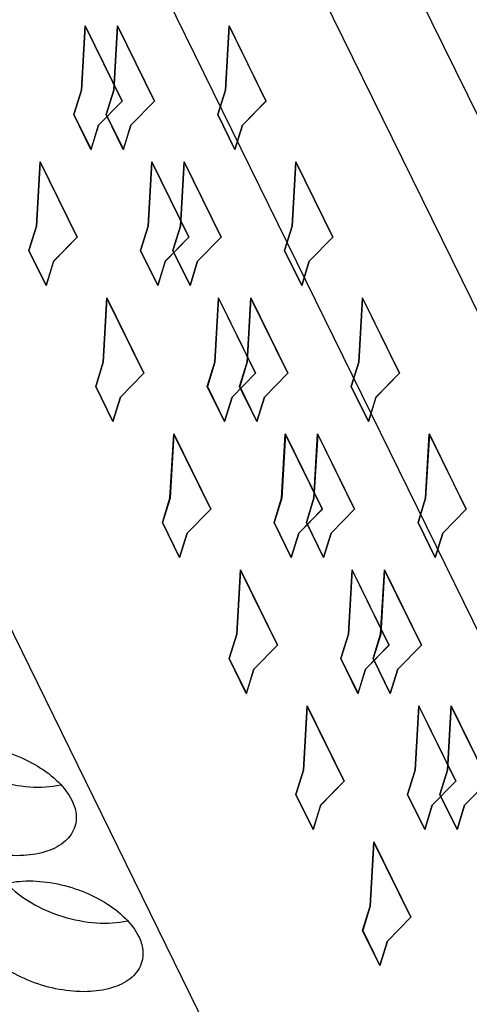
# Model space of a CAD drawing. Header units: millimetres. Extents: x 0 to 594, y 0 to 420.
# Tile 98 of 236: x 340 to 345, y 40 to 50. Entities that reach past the tile are written whole.
import ezdxf

# ---------------------------------------------------------------- set-up
doc = ezdxf.new("R2010")
doc.units = ezdxf.units.MM
doc.header["$LTSCALE"] = 32.67
doc.layers.get('0').update_dxf_attribs({"linetype": 'CONTINUOUS'})
doc.layers.add('INTFCLR_139', color=7, linetype='CONTINUOUS')

msp = doc.modelspace()

# ---------------------------------------------------------------- linework, layer by layer
at = {"color": 9, "linetype": 'CONTINUOUS'}
for p, q in [((353.47142, 32.26462), (335.62358, 68.6347)), ((352.69738, 31.74675), (334.84952, 68.11686))]:
    msp.add_line(p, q, dxfattribs=at)
at = {"color": 7, "linetype": 'CONTINUOUS'}
for p, q in [((349.01118, 35.85943), (336.19942, 61.96705)), ((334.27903, 55.75266), (347.09079, 29.64504))]:
    msp.add_line(p, q, dxfattribs=at)
for points, knots in [([(339.01252, 42.25412), (339.03062, 42.31273), (339.11197, 42.4285), (339.31317, 42.53073), (339.56984, 42.57338), (339.86062, 42.55485), (340.15714, 42.47783), (340.42987, 42.34969), (340.65138, 42.18384), (340.76016, 42.04499), (340.79517, 41.97364)], [0, 0, 0, 0, 0.08791909, 0.19149303, 0.31582548, 0.45697836, 0.60611347, 0.75251705, 0.88607424, 1, 1, 1, 1]), ([(339.3887, 42.5378), (339.46382, 42.45677), (339.65307, 42.31415), (339.98213, 42.17221), (340.3339, 42.10397), (340.57053, 42.11523), (340.67819, 42.13983)], [0, 0, 0, 0, 0.23700782, 0.50008351, 0.76310939, 1, 1, 1, 1]), ([(340.82781, 41.69315), (340.80971, 41.63455), (340.72836, 41.51877), (340.52715, 41.41654), (340.27048, 41.37389), (339.97971, 41.39242), (339.68318, 41.46944), (339.41046, 41.59758), (339.18895, 41.76343), (339.08017, 41.90228), (339.04516, 41.97364)], [0, 0, 0, 0, 0.08791909, 0.19149303, 0.31582548, 0.45697836, 0.60611347, 0.75251705, 0.88607424, 1, 1, 1, 1]), ([(340.79517, 41.97364), (340.81738, 41.92837), (340.84848, 41.83549), (340.84123, 41.73658), (340.82781, 41.69315)], [0, 0, 0, 0, 0.52588452, 1, 1, 1, 1]), ([(339.72428, 40.8037), (339.74239, 40.8623), (339.82374, 40.97808), (340.02494, 41.08031), (340.28161, 41.12295), (340.57239, 41.10443), (340.86891, 41.0274), (341.14163, 40.89927), (341.36314, 40.73342), (341.47192, 40.59457), (341.50694, 40.52321)], [0, 0, 0, 0, 0.08791909, 0.19149303, 0.31582548, 0.45697836, 0.60611347, 0.75251705, 0.88607424, 1, 1, 1, 1]), ([(340.10046, 41.08738), (340.17558, 41.00635), (340.36483, 40.86373), (340.69389, 40.72178), (341.04566, 40.65355), (341.28229, 40.6648), (341.38996, 40.68941)], [0, 0, 0, 0, 0.23700782, 0.50008351, 0.76310939, 1, 1, 1, 1]), ([(341.53958, 40.24273), (341.52147, 40.18412), (341.44012, 40.06835), (341.23892, 39.96612), (340.98225, 39.92347), (340.69147, 39.942), (340.39495, 40.01902), (340.12223, 40.14716), (339.90071, 40.31301), (339.79194, 40.45186), (339.75692, 40.52321)], [0, 0, 0, 0, 0.08791909, 0.19149303, 0.31582548, 0.45697836, 0.60611347, 0.75251705, 0.88607424, 1, 1, 1, 1]), ([(341.50694, 40.52321), (341.52915, 40.47795), (341.56024, 40.38507), (341.55299, 40.28616), (341.53958, 40.24273)], [0, 0, 0, 0, 0.52588452, 1, 1, 1, 1])]:
    msp.add_open_spline(points, degree=3, knots=knots, dxfattribs=at)
at = {"layer": 'INTFCLR_139', "color": 7, "linetype": 'CONTINUOUS'}
for p, q in [((340.8969, 49.54697), (340.93638, 50.23072)), ((340.93708, 50.23229), (340.89751, 49.54697)), ((340.93638, 50.23072), (341.33026, 49.42808)), ((341.33145, 49.42866), (340.93708, 50.23229)), ((341.24138, 49.54697), (341.28095, 50.23229)), ((341.28147, 50.23072), (341.24199, 49.54697)), ((341.28095, 50.23229), (341.67531, 49.42866)), ((341.67535, 49.42808), (341.28147, 50.23072)), ((342.432, 49.54697), (342.47148, 50.23072)), ((342.47219, 50.23229), (342.43262, 49.54697)), ((342.47148, 50.23072), (342.86536, 49.42808)), ((342.86655, 49.42866), (342.47219, 50.23229)), ((340.81621, 49.28586), (340.8969, 49.54697)), ((340.89751, 49.54697), (340.81683, 49.28586)), ((341.16069, 49.28586), (341.24138, 49.54697)), ((341.24199, 49.54697), (341.1613, 49.28586)), ((342.35131, 49.28586), (342.432, 49.54697)), ((342.43262, 49.54697), (342.35193, 49.28586)), ((341.33026, 49.42808), (341.07993, 49.174)), ((341.08054, 49.174), (341.33145, 49.42866)), ((341.67531, 49.42866), (341.4244, 49.174)), ((341.42502, 49.174), (341.67535, 49.42808)), ((342.86536, 49.42808), (342.61503, 49.174)), ((342.61564, 49.174), (342.86655, 49.42866)), ((340.99924, 48.91289), (340.81621, 49.28586)), ((340.81683, 49.28586), (340.99985, 48.91289)), ((341.34371, 48.91289), (341.16069, 49.28586)), ((341.1613, 49.28586), (341.34433, 48.91289)), ((342.53434, 48.91289), (342.35131, 49.28586)), ((342.35193, 49.28586), (342.53495, 48.91289)), ((341.07993, 49.174), (340.99924, 48.91289)), ((340.99985, 48.91289), (341.08054, 49.174)), ((341.4244, 49.174), (341.34371, 48.91289)), ((341.34433, 48.91289), (341.42502, 49.174)), ((342.61503, 49.174), (342.53434, 48.91289)), ((342.53495, 48.91289), (342.61564, 49.174)), ((340.41804, 48.09654), (340.45761, 48.78187)), ((340.45813, 48.7803), (340.41865, 48.09654)), ((340.45761, 48.78187), (340.85197, 47.97824)), ((340.85201, 47.97766), (340.45813, 48.7803)), ((341.60866, 48.09654), (341.64814, 48.7803)), ((341.64885, 48.78187), (341.60928, 48.09654)), ((341.64814, 48.7803), (342.04202, 47.97766)), ((342.04321, 47.97824), (341.64885, 48.78187)), ((341.95314, 48.09654), (341.99271, 48.78187)), ((341.99323, 48.7803), (341.95376, 48.09654)), ((341.99271, 48.78187), (342.38708, 47.97824)), ((342.38711, 47.97766), (341.99323, 48.7803)), ((343.14377, 48.09654), (343.18325, 48.7803)), ((343.18395, 48.78187), (343.14438, 48.09654)), ((343.18325, 48.7803), (343.57712, 47.97766)), ((343.57831, 47.97824), (343.18395, 48.78187)), ((340.33735, 47.83543), (340.41804, 48.09654)), ((340.41865, 48.09654), (340.33796, 47.83543)), ((341.52798, 47.83543), (341.60866, 48.09654)), ((341.60928, 48.09654), (341.52859, 47.83543)), ((341.87245, 47.83543), (341.95314, 48.09654)), ((341.95376, 48.09654), (341.87307, 47.83543)), ((343.06308, 47.83543), (343.14377, 48.09654)), ((343.14438, 48.09654), (343.06369, 47.83543)), ((340.85197, 47.97824), (340.60106, 47.72358)), ((340.60168, 47.72358), (340.85201, 47.97766)), ((342.04202, 47.97766), (341.79169, 47.72358)), ((341.7923, 47.72358), (342.04321, 47.97824)), ((342.38708, 47.97824), (342.13617, 47.72358)), ((342.13678, 47.72358), (342.38711, 47.97766)), ((343.57712, 47.97766), (343.32679, 47.72358)), ((343.32741, 47.72358), (343.57831, 47.97824)), ((340.52038, 47.46247), (340.33735, 47.83543)), ((340.33796, 47.83543), (340.52099, 47.46247)), ((341.711, 47.46247), (341.52798, 47.83543)), ((341.52859, 47.83543), (341.71161, 47.46247)), ((342.05548, 47.46247), (341.87245, 47.83543)), ((341.87307, 47.83543), (342.05609, 47.46247)), ((343.2461, 47.46247), (343.06308, 47.83543)), ((343.06369, 47.83543), (343.24672, 47.46247)), ((340.60106, 47.72358), (340.52038, 47.46247)), ((340.52099, 47.46247), (340.60168, 47.72358)), ((341.79169, 47.72358), (341.711, 47.46247)), ((341.71161, 47.46247), (341.7923, 47.72358)), ((342.13617, 47.72358), (342.05548, 47.46247)), ((342.05609, 47.46247), (342.13678, 47.72358)), ((343.32679, 47.72358), (343.2461, 47.46247)), ((343.24672, 47.46247), (343.32741, 47.72358)), ((341.1298, 46.64612), (341.16937, 47.33145)), ((341.1699, 47.32987), (341.13042, 46.64612)), ((341.16937, 47.33145), (341.56374, 46.52782)), ((341.56378, 46.52723), (341.1699, 47.32987)), ((342.32043, 46.64612), (342.35991, 47.32987)), ((342.36061, 47.33145), (342.32104, 46.64612)), ((342.35991, 47.32987), (342.75379, 46.52723)), ((342.75498, 46.52782), (342.36061, 47.33145)), ((342.66491, 46.64612), (342.70448, 47.33145)), ((342.705, 47.32987), (342.66552, 46.64612)), ((342.70448, 47.33145), (343.09884, 46.52782)), ((343.09888, 46.52723), (342.705, 47.32987)), ((343.85553, 46.64612), (343.89501, 47.32987)), ((343.89571, 47.33145), (343.85614, 46.64612)), ((343.89501, 47.32987), (344.28889, 46.52723)), ((344.29008, 46.52782), (343.89571, 47.33145)), ((341.04912, 46.38501), (341.1298, 46.64612)), ((341.13042, 46.64612), (341.04973, 46.38501)), ((342.23974, 46.38501), (342.32043, 46.64612)), ((342.32104, 46.64612), (342.24035, 46.38501)), ((342.58422, 46.38501), (342.66491, 46.64612)), ((342.66552, 46.64612), (342.58483, 46.38501)), ((343.77484, 46.38501), (343.85553, 46.64612)), ((343.85614, 46.64612), (343.77546, 46.38501)), ((341.56374, 46.52782), (341.31283, 46.27315)), ((341.31344, 46.27315), (341.56378, 46.52723)), ((342.75379, 46.52723), (342.50345, 46.27315)), ((342.50407, 46.27315), (342.75498, 46.52782)), ((343.09884, 46.52782), (342.84793, 46.27315)), ((342.84854, 46.27315), (343.09888, 46.52723)), ((344.28889, 46.52723), (344.03856, 46.27315)), ((344.03917, 46.27315), (344.29008, 46.52782)), ((341.23214, 46.01204), (341.04912, 46.38501)), ((341.04973, 46.38501), (341.23275, 46.01204)), ((342.42277, 46.01204), (342.23974, 46.38501)), ((342.24035, 46.38501), (342.42338, 46.01204)), ((342.76724, 46.01204), (342.58422, 46.38501)), ((342.58483, 46.38501), (342.76786, 46.01204)), ((343.95787, 46.01204), (343.77484, 46.38501)), ((343.77546, 46.38501), (343.95848, 46.01204)), ((341.31283, 46.27315), (341.23214, 46.01204)), ((341.23275, 46.01204), (341.31344, 46.27315)), ((342.50345, 46.27315), (342.42277, 46.01204)), ((342.42338, 46.01204), (342.50407, 46.27315)), ((342.84793, 46.27315), (342.76724, 46.01204)), ((342.76786, 46.01204), (342.84854, 46.27315)), ((344.03856, 46.27315), (343.95787, 46.01204)), ((343.95848, 46.01204), (344.03917, 46.27315)), ((341.84157, 45.1957), (341.88114, 45.88102)), ((341.88166, 45.87945), (341.84218, 45.1957)), ((341.88114, 45.88102), (342.2755, 45.07739)), ((342.27554, 45.07681), (341.88166, 45.87945)), ((343.03219, 45.1957), (343.07167, 45.87945)), ((343.07238, 45.88102), (343.03281, 45.1957)), ((343.07167, 45.87945), (343.46555, 45.07681)), ((343.46674, 45.07739), (343.07238, 45.88102)), ((343.37667, 45.1957), (343.41624, 45.88102)), ((343.41676, 45.87945), (343.37728, 45.1957)), ((343.41624, 45.88102), (343.8106, 45.07739)), ((343.81064, 45.07681), (343.41676, 45.87945)), ((344.56729, 45.1957), (344.60677, 45.87945)), ((344.60748, 45.88102), (344.56791, 45.1957)), ((344.60677, 45.87945), (345.00065, 45.07681)), ((345.00184, 45.07739), (344.60748, 45.88102)), ((341.76088, 44.93459), (341.84157, 45.1957)), ((341.84218, 45.1957), (341.76149, 44.93459)), ((342.9515, 44.93459), (343.03219, 45.1957)), ((343.03281, 45.1957), (342.95212, 44.93459)), ((343.29598, 44.93459), (343.37667, 45.1957)), ((343.37728, 45.1957), (343.2966, 44.93459)), ((344.48661, 44.93459), (344.56729, 45.1957)), ((344.56791, 45.1957), (344.48722, 44.93459)), ((342.2755, 45.07739), (342.02459, 44.82273)), ((342.02521, 44.82273), (342.27554, 45.07681)), ((343.46555, 45.07681), (343.21522, 44.82273)), ((343.21583, 44.82273), (343.46674, 45.07739)), ((343.8106, 45.07739), (343.5597, 44.82273)), ((343.56031, 44.82273), (343.81064, 45.07681)), ((345.00065, 45.07681), (344.75032, 44.82273)), ((344.75093, 44.82273), (345.00184, 45.07739)), ((341.9439, 44.56162), (341.76088, 44.93459)), ((341.76149, 44.93459), (341.94452, 44.56162)), ((343.13453, 44.56162), (342.9515, 44.93459)), ((342.95212, 44.93459), (343.13514, 44.56162)), ((343.47901, 44.56162), (343.29598, 44.93459)), ((343.2966, 44.93459), (343.47962, 44.56162)), ((344.66963, 44.56162), (344.48661, 44.93459)), ((344.48722, 44.93459), (344.67025, 44.56162)), ((342.02459, 44.82273), (341.9439, 44.56162)), ((341.94452, 44.56162), (342.02521, 44.82273)), ((343.21522, 44.82273), (343.13453, 44.56162)), ((343.13514, 44.56162), (343.21583, 44.82273)), ((343.5597, 44.82273), (343.47901, 44.56162)), ((343.47962, 44.56162), (343.56031, 44.82273)), ((344.75032, 44.82273), (344.66963, 44.56162)), ((344.67025, 44.56162), (344.75093, 44.82273)), ((342.55333, 43.74527), (342.5929, 44.4306)), ((342.59343, 44.42903), (342.55395, 43.74527)), ((342.5929, 44.4306), (342.98727, 43.62697)), ((342.98731, 43.62639), (342.59343, 44.42903)), ((343.74396, 43.74527), (343.78344, 44.42903)), ((343.78414, 44.4306), (343.74457, 43.74527)), ((343.78344, 44.42903), (344.17732, 43.62639)), ((344.17851, 43.62697), (343.78414, 44.4306)), ((344.08843, 43.74527), (344.128, 44.4306)), ((344.12853, 44.42903), (344.08905, 43.74527)), ((344.128, 44.4306), (344.52237, 43.62697)), ((344.52241, 43.62639), (344.12853, 44.42903)), ((342.47264, 43.48416), (342.55333, 43.74527)), ((342.55395, 43.74527), (342.47326, 43.48416)), ((343.66327, 43.48416), (343.74396, 43.74527)), ((343.74457, 43.74527), (343.66388, 43.48416)), ((344.00775, 43.48416), (344.08843, 43.74527)), ((344.08905, 43.74527), (344.00836, 43.48416)), ((342.98727, 43.62697), (342.73636, 43.37231)), ((342.73697, 43.37231), (342.98731, 43.62639)), ((344.17732, 43.62639), (343.92698, 43.37231)), ((343.9276, 43.37231), (344.17851, 43.62697)), ((344.52237, 43.62697), (344.27146, 43.37231)), ((344.27207, 43.37231), (344.52241, 43.62639)), ((342.65567, 43.1112), (342.47264, 43.48416)), ((342.47326, 43.48416), (342.65628, 43.1112)), ((343.84629, 43.1112), (343.66327, 43.48416)), ((343.66388, 43.48416), (343.84691, 43.1112)), ((344.19077, 43.1112), (344.00775, 43.48416)), ((344.00836, 43.48416), (344.19138, 43.1112)), ((342.73636, 43.37231), (342.65567, 43.1112)), ((342.65628, 43.1112), (342.73697, 43.37231)), ((343.92698, 43.37231), (343.84629, 43.1112)), ((343.84691, 43.1112), (343.9276, 43.37231)), ((344.27146, 43.37231), (344.19077, 43.1112)), ((344.19138, 43.1112), (344.27207, 43.37231)), ((343.2651, 42.29485), (343.30467, 42.98018)), ((343.30519, 42.9786), (343.26571, 42.29485)), ((343.30467, 42.98018), (343.69903, 42.17655)), ((343.69907, 42.17596), (343.30519, 42.9786)), ((344.45572, 42.29485), (344.4952, 42.9786)), ((344.49591, 42.98018), (344.45634, 42.29485)), ((344.4952, 42.9786), (344.88908, 42.17596)), ((344.89027, 42.17655), (344.49591, 42.98018)), ((344.8002, 42.29485), (344.83977, 42.98018)), ((344.84029, 42.9786), (344.80081, 42.29485)), ((344.83977, 42.98018), (345.23413, 42.17655)), ((345.23417, 42.17596), (344.84029, 42.9786)), ((343.18441, 42.03374), (343.2651, 42.29485)), ((343.26571, 42.29485), (343.18502, 42.03374)), ((344.37503, 42.03374), (344.45572, 42.29485)), ((344.45634, 42.29485), (344.37565, 42.03374)), ((344.71951, 42.03374), (344.8002, 42.29485)), ((344.80081, 42.29485), (344.72012, 42.03374)), ((343.69903, 42.17655), (343.44812, 41.92188)), ((343.44874, 41.92188), (343.69907, 42.17596)), ((344.88908, 42.17596), (344.63875, 41.92188)), ((344.63936, 41.92188), (344.89027, 42.17655)), ((345.23413, 42.17655), (344.98322, 41.92188)), ((344.98384, 41.92188), (345.23417, 42.17596)), ((343.36743, 41.66077), (343.18441, 42.03374)), ((343.18502, 42.03374), (343.36805, 41.66077)), ((344.55806, 41.66077), (344.37503, 42.03374)), ((344.37565, 42.03374), (344.55867, 41.66077)), ((344.90253, 41.66077), (344.71951, 42.03374)), ((344.72012, 42.03374), (344.90315, 41.66077)), ((343.44812, 41.92188), (343.36743, 41.66077)), ((343.36805, 41.66077), (343.44874, 41.92188)), ((344.63875, 41.92188), (344.55806, 41.66077)), ((344.55867, 41.66077), (344.63936, 41.92188)), ((344.98322, 41.92188), (344.90253, 41.66077)), ((344.90315, 41.66077), (344.98384, 41.92188)), ((343.97686, 40.84443), (344.01643, 41.52975)), ((344.01695, 41.52818), (343.97748, 40.84443)), ((344.01643, 41.52975), (344.4108, 40.72612)), ((344.41083, 40.72554), (344.01695, 41.52818)), ((343.89617, 40.58332), (343.97686, 40.84443)), ((343.97748, 40.84443), (343.89679, 40.58332)), ((344.4108, 40.72612), (344.15989, 40.47146)), ((344.1605, 40.47146), (344.41083, 40.72554)), ((344.0792, 40.21035), (343.89617, 40.58332)), ((343.89679, 40.58332), (344.07981, 40.21035)), ((344.15989, 40.47146), (344.0792, 40.21035)), ((344.07981, 40.21035), (344.1605, 40.47146))]:
    msp.add_line(p, q, dxfattribs=at)

doc.saveas('drawing.dxf')
